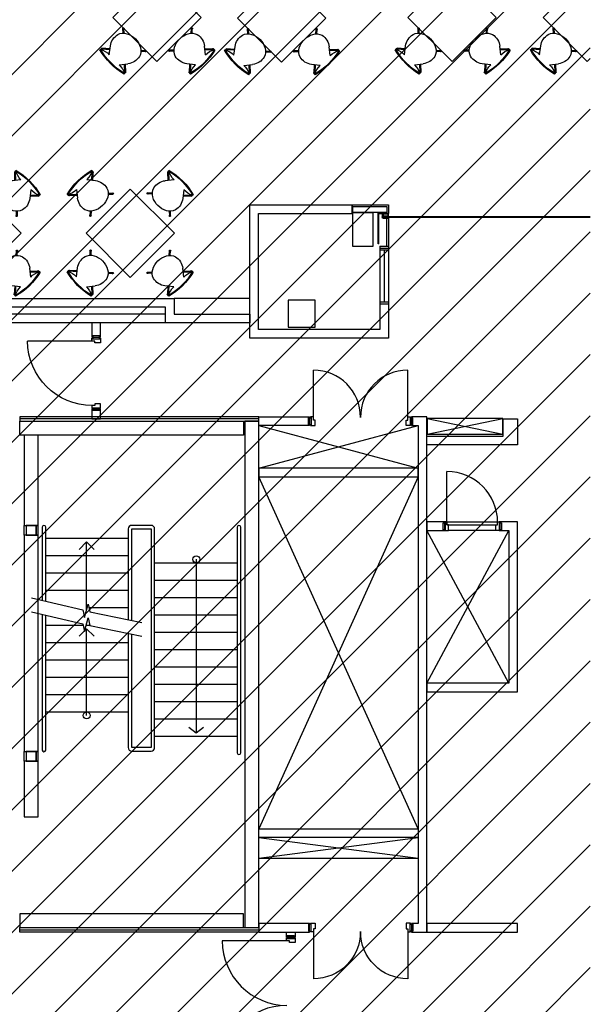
# Model space of a CAD drawing. Header units: millimetres. Extents: x 11314 to 117107, y -3618 to 64487.
# Tile 27 of 36: x 108883 to 117107, y 19993 to 34188. Entities that reach past the tile are written whole.
import ezdxf

# ---------------------------------------------------------------- set-up
doc = ezdxf.new("R2010")
doc.units = ezdxf.units.MM
doc.header["$MEASUREMENT"] = 0
doc.layers.get('0').update_dxf_attribs({"linetype": 'CONTINUOUS'})
for name, color, linetype in [('A-AREA-NIC', 8, 'CONTINUOUS'), ('A-CLNG-OPEN', 9, 'CONTINUOUS'), ('A-FLOR-STRS', 9, 'CONTINUOUS'), ('A-WALL', 7, 'CONTINUOUS'), ('F-PROT-EQPM', 8, 'CONTINUOUS'), ('I-DOOR', 9, 'CONTINUOUS'), ('I-FURN-CONF', 9, 'CONTINUOUS'), ('I-WALL', 8, 'CONTINUOUS'), ('S-COLS', 7, 'CONTINUOUS')]:
    doc.layers.add(name, color=color, linetype=linetype)

# ---------------------------------------------------------------- blocks, each defined once
blk = doc.blocks.new('D930-125')
blk.add_line((-54.5, -57.5), (-54.5, -987.5))
for points in [[(-1057, -50), (-1017.5, -50), (-1017.5, 50), (-1057, 50)], [(-1057, -50), (-1017.5, -50), (-1017.5, 50), (-1057, 50)], [(-1057, -50), (-1017.5, -50), (-1017.5, 50), (-1057, 50)], [(-1057, -50), (-1017.5, -50), (-1017.5, 50), (-1057, 50)], [(18, -50), (-21.5, -50), (-21.5, 50), (18, 50)], [(18, -50), (-21.5, -50), (-21.5, 50), (18, 50)], [(18, -50), (-21.5, -50), (-21.5, 50), (18, 50)], [(18, -50), (-21.5, -50), (-21.5, 50), (18, 50)]]:
    blk.add_lwpolyline(points, close=True)
for points in [[(-1026.5, 53.5), (-1026.5, 62.5), (-959.5, 62.5), (-959.5, -17.5), (-984.5, -17.5), (-984.5, -62.5), (-1026.5, -62.5), (-1026.5, -53.5), (-1017.5, -53.5), (-1017.5, 53.5), (-1026.5, 53.5)], [(-1026.5, 53.5), (-1026.5, 62.5), (-959.5, 62.5), (-959.5, -17.5), (-984.5, -17.5), (-984.5, -62.5), (-1026.5, -62.5), (-1026.5, -53.5), (-1017.5, -53.5), (-1017.5, 53.5), (-1026.5, 53.5)], [(-12.5, 53.5), (-12.5, 62.5), (-79.5, 62.5), (-79.5, -17.5), (-54.5, -17.5), (-54.5, -62.5), (-12.5, -62.5), (-12.5, -53.5), (-21.5, -53.5), (-21.5, 53.5), (-12.5, 53.5)], [(-12.5, 53.5), (-12.5, 62.5), (-79.5, 62.5), (-79.5, -17.5), (-54.5, -17.5), (-54.5, -62.5), (-12.5, -62.5), (-12.5, -53.5), (-21.5, -53.5), (-21.5, 53.5), (-12.5, 53.5)]]:
    blk.add_lwpolyline(points)
blk.add_arc((-54.5, -57.5), 930, 180, 270)
blk = doc.blocks.new('DD930-125')
for p, q in [((-57.5, -54.5), (-987.5, -54.5)), ((-57.5, -1914.5), (-987.5, -1914.5))]:
    blk.add_line(p, q)
for points in [[(-50, -21.5), (-50, 20.5), (50, 20.5), (50, -21.5)], [(-50, -21.5), (-50, 20.5), (50, 20.5), (50, -21.5)], [(-50, -21.5), (-50, 20.5), (50, 20.5), (50, -21.5)], [(-50, -21.5), (-50, 20.5), (50, 20.5), (50, -21.5)], [(-50, -1947.5), (-50, -1989.5), (50, -1989.5), (50, -1947.5)], [(-50, -1947.5), (-50, -1989.5), (50, -1989.5), (50, -1947.5)], [(-50, -1947.5), (-50, -1989.5), (50, -1989.5), (50, -1947.5)], [(-50, -1947.5), (-50, -1989.5), (50, -1989.5), (50, -1947.5)]]:
    blk.add_lwpolyline(points, close=True)
for points in [[(53.5, -12.5), (62.5, -12.5), (62.5, -79.5), (-17.5, -79.5), (-17.5, -54.5), (-62.5, -54.5), (-62.5, -12.5), (-53.5, -12.5), (-53.5, -21.5), (53.5, -21.5), (53.5, -12.5)], [(53.5, -12.5), (62.5, -12.5), (62.5, -79.5), (-17.5, -79.5), (-17.5, -54.5), (-62.5, -54.5), (-62.5, -12.5), (-53.5, -12.5), (-53.5, -21.5), (53.5, -21.5), (53.5, -12.5)], [(53.5, -1956.5), (62.5, -1956.5), (62.5, -1889.5), (-17.5, -1889.5), (-17.5, -1914.5), (-62.5, -1914.5), (-62.5, -1956.5), (-53.5, -1956.5), (-53.5, -1947.5), (53.5, -1947.5), (53.5, -1956.5)], [(53.5, -1956.5), (62.5, -1956.5), (62.5, -1889.5), (-17.5, -1889.5), (-17.5, -1914.5), (-62.5, -1914.5), (-62.5, -1956.5), (-53.5, -1956.5), (-53.5, -1947.5), (53.5, -1947.5), (53.5, -1956.5)]]:
    blk.add_lwpolyline(points)
for centre, start, end in [((-57.5, -54.5), 180, 270), ((-57.5, -1914.5), 90, 180)]:
    blk.add_arc(centre, 930, start, end)
blk = doc.blocks.new('DD680')
for p, q in [((54, 57), (54, 737)), ((1414, 57), (1414, 737))]:
    blk.add_line(p, q)
for points in [[(-18, 50), (22, 50), (22, -50), (-18, -50)], [(-18, 50), (22, 50), (22, -50), (-18, -50)], [(1487, 50), (1448, 50), (1448, -50), (1487, -50)], [(1487, 50), (1448, 50), (1448, -50), (1487, -50)]]:
    blk.add_lwpolyline(points, close=True)
for points in [[(12, -54), (12, -63), (80, -63), (80, 17), (54, 17), (54, 62), (12, 62), (12, 53), (22, 53), (22, -54), (12, -54)], [(12, -54), (12, -63), (80, -63), (80, 17), (54, 17), (54, 62), (12, 62), (12, 53), (22, 53), (22, -54), (12, -54)], [(1456, -54), (1456, -63), (1390, -63), (1390, 17), (1414, 17), (1414, 62), (1456, 62), (1456, 53), (1448, 53), (1448, -54), (1456, -54)], [(1456, -54), (1456, -63), (1390, -63), (1390, 17), (1414, 17), (1414, 62), (1456, 62), (1456, 53), (1448, 53), (1448, -54), (1456, -54)]]:
    blk.add_lwpolyline(points)
for centre, start, end in [((54, 57), 0, 90), ((1414, 57), 90, 180)]:
    blk.add_arc(centre, 680, start, end)
blk = doc.blocks.new('3107CH')
for p, q in [((-445.176266, 172.837007), (-490.386939, 222.175799)), ((-435.426408, 182.919526), (-480.065056, 231.634062)), ((-76.428768, 102), (-176.198768, 180.347423)), ((-144.413969, 155.387444), (-65.08057, 241.964658)), ((-133.371262, 146.715823), (-54.758687, 232.506395)), ((-31.790097, 247.5), (-42.770706, 247.5)), ((-76.428768, -102), (-176.198768, -180.347422)), ((-445.176266, -172.837006), (-490.386939, -222.175798)), ((-435.426408, -182.919525), (-480.065056, -231.634061)), ((-144.413969, -155.387444), (-65.08057, -241.964657)), ((-133.371262, -146.715823), (-54.758687, -232.506394)), ((-31.790097, -247.5), (-42.770706, -247.5))]:
    blk.add_line(p, q)
for centre, radius, start, end in [((-485.225997, 226.90493), 9.857917, 357.7421670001, 267.2578329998), ((-485.225997, 226.90493), 7, 42.4999999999, 222.4999999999), ((-315.036903, 56.746794), 174.393783, 107.8064149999, 151.8564119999), ((-316.396357, 1.815532), 227, 51.8581490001, 103.2349619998), ((230.983279, 107.530337), 307.461788, 152.919464, 181.030639), ((-59.919628, 237.235527), 9.044373, 278.2110099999, 176.7889900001), ((-59.919628, 237.235527), 7, 317.5000000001, 137.5000000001), ((-990.324286, 0), 979.343676, 345.3614579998, 14.638542), ((-979.343676, 0), 979.343676, 345.3614579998, 14.638542), ((-215.366268, 0), 289.0625, 151.256889, 180), ((-215.366268, 0), 289.0625, 180, 208.743111), ((-315.036903, -56.746793), 174.393783, 208.1435879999, 252.1935850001), ((230.983279, -107.530337), 307.461788, 178.969361, 207.080536), ((-485.225997, -226.90493), 9.857917, 92.7421670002, 2.2578329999), ((-485.225997, -226.90493), 7, 137.5000000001, 317.5000000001), ((-316.396357, -1.815531), 227, 256.7650380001, 308.1418509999), ((-59.919628, -237.235526), 9.044373, 183.2110100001, 81.7889900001), ((-59.919628, -237.235526), 7, 222.4999999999, 42.4999999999)]:
    blk.add_arc(centre, radius, start, end)
blk = doc.blocks.new('RESTAB2')
blk.add_lwpolyline([(-900, 900), (0, 900), (0, 0), (-900, 0)], close=True)
at = {"extrusion": (0, 0, -1), "zscale": -1}
for p, rotation in [((447, 1518), 90.39062988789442), ((1518, 453), 0.3906298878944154), ((-618, 447), 180.3906298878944), ((453, -618), 270.3906298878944)]:
    blk.add_blockref('3107CH', p, dxfattribs=dict(at, rotation=rotation))

msp = doc.modelspace()

# ---------------------------------------------------------------- linework, layer by layer
at = {"layer": 'A-AREA-NIC', "linetype": 'Continuous'}
for p, q in [((92181, 16811), (117107, 41737)), ((92181, 15927), (117107, 40853)), ((92306, 15169), (117107, 39969)), ((93190, 15169), (117107, 39085)), ((94074, 15169), (117107, 38201)), ((94958, 15169), (117107, 37317)), ((95842, 15169), (117107, 36433)), ((96726, 15169), (117107, 35550)), ((98219, 15778), (117107, 34666)), ((98493, 15169), (117107, 33782)), ((99377, 15169), (117107, 32898)), ((100261, 15169), (117107, 32014)), ((101145, 15169), (117107, 31130)), ((102029, 15169), (117107, 30246)), ((102913, 15169), (117107, 29362)), ((103797, 15169), (117107, 28478)), ((104681, 15169), (117107, 27595)), ((105564, 15169), (117107, 26711)), ((107058, 15778), (117107, 25827)), ((107368, 15204), (117107, 24943)), ((108216, 15169), (117107, 24059)), ((109100, 15169), (117107, 23175)), ((109984, 15169), (117107, 22291)), ((110868, 15169), (117107, 21407)), ((111752, 15169), (117107, 20524))]:
    msp.add_line(p, q, dxfattribs=at)
at = {"layer": 'A-CLNG-OPEN'}
msp.add_line((112328, 22098), (114628, 22098), dxfattribs=at)
for points in [[(112328, 27723), (114628, 28335)], [(112328, 28335), (114628, 27723)], [(114628, 22523), (112328, 27598)], [(114628, 27598), (112328, 22523)], [(112328, 22398), (114628, 22098)], [(112328, 22098), (114628, 22398)]]:
    msp.add_lwpolyline(points, dxfattribs=at)
at = {"layer": 'A-CLNG-OPEN', "flags": 128}
for points in [[(114753, 24623), (115933, 26823)], [(115933, 24623), (114753, 26823)]]:
    msp.add_lwpolyline(points, dxfattribs=at)
at = {"layer": 'A-FLOR-STRS'}
for p, q in [((109848, 26658), (109742, 26552)), ((109954, 26552), (109848, 26658)), ((109848, 25408), (109742, 25302)), ((109848, 25408), (109954, 25302)), ((111322, 23990), (111428, 23908)), ((111428, 23908), (111534, 23990))]:
    msp.add_line(p, q, dxfattribs=at)
for points in [[(109258, 25804), (109258, 26873, 1), (109208, 26873), (109208, 25815)], [(110448, 25346), (110448, 23694, 0.414214), (110498, 23644), (110778, 23644, 0.414214), (110828, 23694), (110828, 26848, 0.414214), (110778, 26898), (110498, 26898, 0.414214), (110448, 26848), (110448, 25546)], [(110498, 25534), (110498, 26843, -0.414214), (110503, 26848), (110773, 26848, -0.414214), (110778, 26843), (110778, 23699, -0.414214), (110773, 23694), (110503, 23694, -0.414214), (110498, 23699), (110498, 25334)], [(112018, 23619, 1), (112068, 23619), (112068, 26873, 1), (112018, 26873), (112018, 23619)], [(109208, 25615), (109208, 23659, 1), (109258, 23659), (109258, 25604)]]:
    msp.add_lwpolyline(points, format="xyb", dxfattribs=at)
for points in [[(110448, 26708), (109258, 26708)], [(110448, 26458), (109258, 26458)], [(110828, 26358), (112018, 26358)], [(110448, 26208), (109258, 26208)], [(110828, 26108), (112018, 26108)], [(110448, 25958), (109258, 25958)], [(110828, 25858), (112018, 25858)], [(110448, 25708), (109882, 25708)], [(110828, 25608), (112018, 25608)], [(109258, 25458), (109799, 25458)], [(109842, 25458), (109893, 25458)], [(110828, 25358), (112018, 25358)], [(109258, 25208), (110448, 25208)], [(110828, 25108), (112018, 25108)], [(109258, 24958), (110448, 24958)], [(110828, 24858), (112018, 24858)], [(109258, 24708), (110448, 24708)], [(110828, 24608), (112018, 24608)], [(109258, 24458), (110448, 24458)], [(110828, 24358), (112018, 24358)], [(109258, 24208), (110448, 24208)], [(110828, 24108), (112018, 24108)], [(110828, 23858), (112018, 23858)]]:
    msp.add_lwpolyline(points, dxfattribs=at)
at = {"layer": 'A-FLOR-STRS', "flags": 128}
for points in [[(109848, 25680), (109848, 26658), (109742, 26552)], [(109848, 25680), (109848, 26658)], [(111428, 26408), (111428, 23908), (111534, 23990)], [(111428, 26408), (111428, 23908)], [(109051, 25852), (109794, 25680), (109819, 25569), (109869, 25763), (109894, 25653), (110645, 25499)], [(109051, 25652), (109794, 25480), (109819, 25369), (109869, 25563), (109894, 25453), (110645, 25299)], [(109848, 24158), (109848, 25408), (109954, 25302)], [(109848, 24158), (109848, 25408)]]:
    msp.add_lwpolyline(points, dxfattribs=at)
at = {"layer": 'A-FLOR-STRS'}
for centre in [(111428, 26408), (109848, 24158)]:
    msp.add_circle(centre, 50, dxfattribs=at)
at = {"layer": 'A-WALL'}
for points in [[(108883, 28398), (112328, 28398), (112328, 28433), (108883, 28433), (108883, 28420), (108883, 28420), (108883, 28420)], [(108883, 28398), (112108, 28398), (112108, 28198), (108883, 28198)], [(112128, 21098), (112328, 21098), (112328, 28398), (112128, 28398)], [(108948, 28198), (108948, 28198), (108948, 26898), (109148, 26898), (109148, 28198)], [(108948, 26898), (108978, 26898), (108978, 26758), (108948, 26758)], [(108978, 26758), (109118, 26758), (109118, 26898), (108978, 26898)], [(109148, 26898), (109118, 26898), (109118, 26758), (109148, 26758)], [(108948, 26758), (108948, 26758), (108948, 23638), (109148, 23638), (109148, 26758)], [(108948, 23638), (108978, 23638), (108978, 23498), (108948, 23498)], [(108978, 23498), (109118, 23498), (109118, 23638), (108978, 23638)], [(109148, 23638), (109118, 23638), (109118, 23498), (109148, 23498)], [(108948, 23498), (108948, 23498), (108948, 22698), (109148, 22698), (109148, 23498)], [(108883, 21098), (112108, 21098), (112108, 21298), (108883, 21298)], [(108883, 21098), (112328, 21098), (112328, 21063), (108883, 21063), (108883, 21075), (108883, 21075), (108883, 21075)]]:
    msp.add_lwpolyline(points, close=True, dxfattribs=at)
at = {"layer": 'F-PROT-EQPM'}
for p, q in [((114048, 30956), (114048, 31406)), ((114058, 30956), (114058, 31396)), ((114118, 31406), (114098, 31406)), ((114098, 31406), (114098, 31402)), ((114118, 31401), (114118, 31406)), ((114118, 31385), (114118, 31348)), ((114133, 31390), (114123, 31390)), ((114123, 31382), (114123, 31348)), ((114133, 31385), (114125, 31385)), ((114162, 31390), (114140, 31390)), ((114162, 31385), (114140, 31385)), ((114193, 31390), (114169, 31390)), ((114190, 31385), (114169, 31385)), ((114193, 31363), (114193, 31382)), ((114198, 31360), (114198, 31385)), ((114118, 31341), (114118, 31331)), ((114123, 31360), (114190, 31360)), ((114123, 31355), (114193, 31355)), ((114123, 31341), (114123, 31333)), ((114123, 31326), (114198, 31326)), ((114125, 31331), (114198, 31331)), ((114198, 31326), (114198, 31331)), ((114058, 30956), (114048, 30956))]:
    msp.add_line(p, q, dxfattribs=at)
for points in [[(114173, 31406), (113683, 31406), (113683, 31495), (114173, 31495)], [(113972, 31406), (113972, 30916), (113683, 30916), (113683, 31406)], [(114140, 31383), (114133, 31383), (114133, 31406), (114140, 31406)], [(114169, 31383), (114162, 31383), (114162, 31406), (114169, 31406)], [(114106, 31341), (114106, 31348), (114126, 31348), (114126, 31341)], [(112198, 30168), (111108, 30168), (111108, 29943), (112198, 29943)], [(115846, 28438), (114756, 28438), (114756, 28213), (115846, 28213)]]:
    msp.add_lwpolyline(points, close=True, dxfattribs=at)
for points in [[(114058, 31396), (114098, 31396), (114098, 31406), (114048, 31406), (114048, 31396)], [(114058, 31396), (114098, 31396), (114098, 31406), (114048, 31406), (114048, 31396)], [(114113, 31406), (114118, 31406), (114118, 31348)], [(114118, 31341), (114118, 31325), (114113, 31325), (114113, 31341)], [(117107, 31334), (114151, 31334), (114151, 31352), (117107, 31352)], [(114756, 28438), (115846, 28213)], [(114756, 28213), (115846, 28438)]]:
    msp.add_lwpolyline(points, dxfattribs=at)
msp.add_lwpolyline([(114113, 31348), (114113, 31397, 0.414214), (114109, 31401), (114098, 31402)], format="xyb", dxfattribs=at)
for centre, radius, start, end in [((114123, 31385), 5, 90, 180), ((114125, 31382), 2.5, 90, 180), ((114190, 31382), 2.5, 0, 90), ((114193, 31385), 5, 0, 90), ((114123, 31331), 5, 180, 270), ((114125, 31333), 2.5, 180, 270), ((114190, 31363), 2.5, 270, 0), ((114193, 31360), 5, 270, 0)]:
    msp.add_arc(centre, radius, start, end, dxfattribs=at)
at = {"layer": 'I-DOOR'}
for p, q in [((114198, 30888), (114073, 30888)), ((114198, 30863), (114073, 30863)), ((114135, 30863), (114135, 30113)), ((114198, 30113), (114073, 30113)), ((114198, 30088), (114073, 30088)), ((115040, 26943), (115040, 27673))]:
    msp.add_line(p, q, dxfattribs=at)
for points in [[(114985, 26935), (115007, 26935), (115007, 26835), (114985, 26835)], [(115771, 26943), (115040, 26943), (115040, 26903), (115771, 26903)], [(115804, 26935), (115825, 26935), (115825, 26835), (115804, 26835)]]:
    msp.add_lwpolyline(points, close=True, dxfattribs=at)
for points in [[(114998, 26832), (114998, 26823), (115065, 26823), (115065, 26903), (115040, 26903), (115040, 26948), (114998, 26948), (114998, 26939), (115007, 26939), (115007, 26832), (114998, 26832)], [(115813, 26832), (115813, 26823), (115746, 26823), (115746, 26903), (115771, 26903), (115771, 26948), (115813, 26948), (115813, 26939), (115804, 26939), (115804, 26832), (115813, 26832)], [(115746, 26823), (115065, 26823)]]:
    msp.add_lwpolyline(points, dxfattribs=at)
msp.add_arc((115039, 26941), 732, 0.1377, 89.9407, dxfattribs=at)
at = {"layer": 'I-FURN-CONF'}
for points in [[(110224, 34220), (110860, 34856), (111497, 34220), (110860, 33583)], [(112020, 34210), (112657, 34846), (113293, 34210), (112657, 33574)], [(114479, 34220), (115115, 34856), (115752, 34220), (115115, 33583)]]:
    msp.add_lwpolyline(points, close=True, dxfattribs=at)
msp.add_lwpolyline([(117107, 33627), (117063, 33583), (116427, 34220), (117063, 34856), (117107, 34813)], dxfattribs=at)
at = {"layer": 'I-WALL'}
for p, q in [((112198, 29598), (112198, 31520)), ((112198, 31520), (113668, 31520)), ((112323, 31520), (112323, 31520)), ((113668, 31520), (114198, 31520)), ((113668, 31520), (113668, 31395)), ((114198, 31520), (114198, 31392)), ((112198, 31395), (112198, 31395)), ((112323, 29723), (112323, 31395)), ((112323, 31395), (113668, 31395)), ((113683, 31495), (113668, 31495)), ((114173, 31495), (114173, 31392)), ((114173, 31392), (114198, 31392)), ((114198, 31324), (114173, 31324)), ((114173, 30924), (114173, 31324)), ((114198, 31324), (114198, 29598)), ((114073, 30924), (114073, 29723)), ((114073, 30924), (114198, 30924)), ((110983, 29943), (107299, 29943)), ((110983, 29818), (107299, 29818)), ((114073, 29723), (112323, 29723)), ((114198, 29598), (112198, 29598)), ((112328, 28460), (108883, 28460)), ((108883, 28460), (108883, 28398)), ((114753, 26948), (114753, 26823)), ((115015, 26948), (114753, 26948)), ((115015, 26948), (115015, 26823)), ((116058, 26948), (115795, 26948)), ((115795, 26948), (115795, 26823)), ((114753, 26823), (115015, 26823)), ((115795, 26823), (115933, 26823)), ((115933, 24623), (114753, 24623)), ((114753, 24623), (114753, 24498)), ((114753, 24498), (116058, 24498)), ((108883, 21035), (108883, 21098)), ((112328, 21035), (108883, 21035))]:
    msp.add_line(p, q, dxfattribs=at)
for points in [[(107299, 30168), (111108, 30168), (111108, 29943), (112198, 29943), (112198, 29818), (110983, 29818), (110983, 30043), (107299, 30043)], [(109923, 29612), (110048, 29612), (110048, 29818), (109923, 29818)], [(109923, 28433), (110048, 28433), (110048, 28573), (109923, 28573)], [(112328, 28460), (113061, 28460), (113061, 28335), (112328, 28335)], [(114529, 21160), (114529, 21035), (114753, 21035), (114753, 28460), (114530, 28460), (114530, 28335), (114628, 28335), (114628, 21160)], [(114628, 27723), (112328, 27723), (112328, 27598), (114628, 27598)], [(114628, 22398), (112328, 22398), (112328, 22523), (114628, 22523)], [(112328, 21035), (113061, 21035), (113061, 21160), (112328, 21160)]]:
    msp.add_lwpolyline(points, close=True, dxfattribs=at)
for points in [[(115853, 28433), (116058, 28433), (116058, 28058), (114753, 28058), (114753, 28183), (115853, 28183), (115853, 28433)], [(115933, 26823), (115933, 24623), (114753, 24623), (114753, 24498), (116058, 24498), (116058, 26948)], [(114753, 21035), (116058, 21035), (116058, 21160), (114753, 21160), (114753, 21035)]]:
    msp.add_lwpolyline(points, dxfattribs=at)
at = {"layer": 'I-WALL', "flags": 128}
msp.add_lwpolyline([(112853, 20963), (112728, 20963), (112728, 21035), (112853, 21035)], close=True, dxfattribs=at)
at = {"layer": 'S-COLS'}
for p, q in [((112753, 30143), (112753, 29753)), ((113143, 30143), (112753, 30143)), ((113143, 29753), (113143, 30143)), ((112753, 29753), (113143, 29753))]:
    msp.add_line(p, q, dxfattribs=at)

# ---------------------------------------------------------------- block references
at = {"layer": 'I-DOOR', "xscale": -1}
for name, p, rotation in [('D930-125', (109985, 29610), 270), ('DD680', (113061, 21098), 180)]:
    msp.add_blockref(name, p, dxfattribs=dict(at, rotation=rotation))
at = {"layer": 'I-DOOR'}
for name, p in [('DD680', (113061, 28398)), ('DD930-125', (112790, 20962))]:
    msp.add_blockref(name, p, dxfattribs=at)
at = {"layer": 'I-FURN-CONF', "xscale": -1, "zscale": -1}
for p, rotation in [((110191, 33557), 44.60937011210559), ((111543, 33554), 134.6093701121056), ((111988, 33548), 44.60937011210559), ((113340, 33544), 134.6093701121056), ((114446, 33557), 44.60937011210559), ((115798, 33554), 134.6093701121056), ((116394, 33557), 44.60937011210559)]:
    msp.add_blockref('3107CH', p, dxfattribs=dict(at, rotation=rotation))
at = {"layer": 'I-FURN-CONF', "rotation": 45}
for p in [(108906, 31109), (111112, 31109)]:
    msp.add_blockref('RESTAB2', p, dxfattribs=at)

doc.saveas('drawing.dxf')
